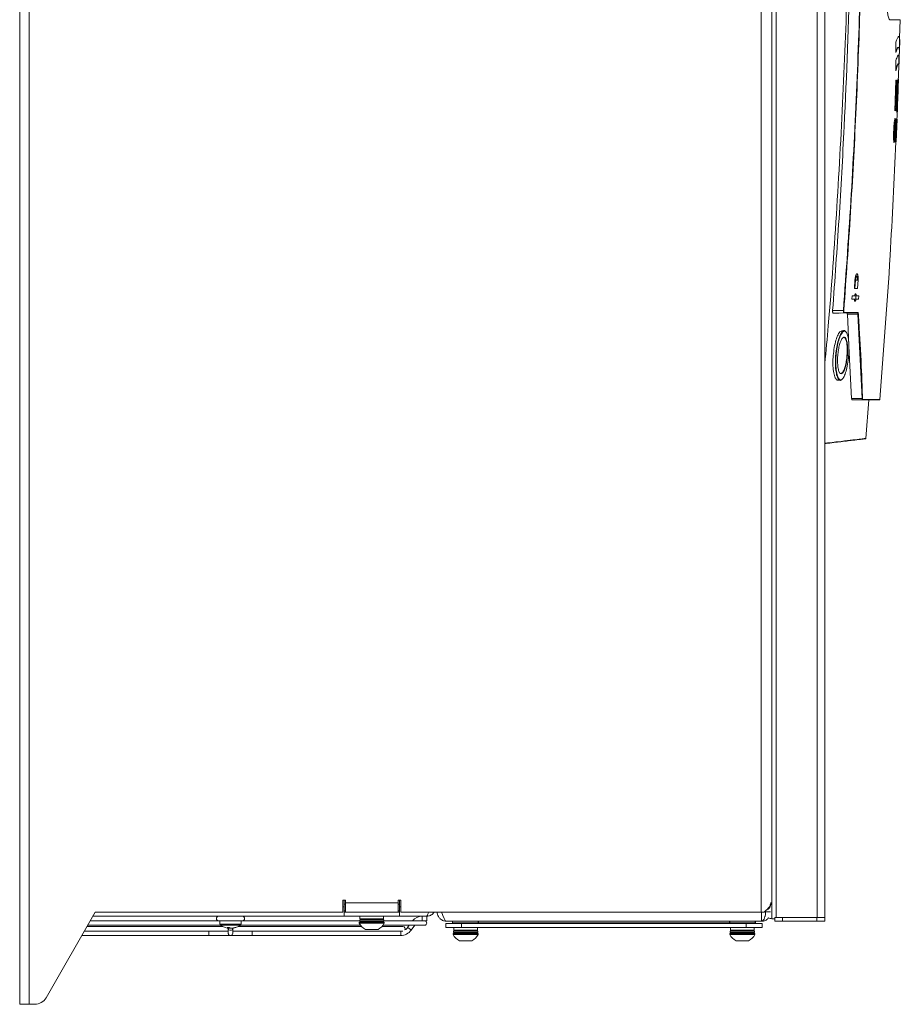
# Model space of a CAD drawing. Header units: millimetres. Extents: x 105 to 1419, y 95 to 961.
# Tile 29 of 43: x 1084 to 1418, y 95 to 468. Entities that reach past the tile are written whole.
import ezdxf

# ---------------------------------------------------------------- set-up
doc = ezdxf.new("R2010")
doc.units = ezdxf.units.MM
doc.header["$LTSCALE"] = 5

msp = doc.modelspace()

# ---------------------------------------------------------------- linework, layer by layer
at = {"color": 7, "linetype": 'Continuous', "lineweight": 15}
for p, q in [((1083.57, 94.74), (1083.57, 959.74)), ((1087.17, 959.74), (1087.17, 94.74)), ((1364.97, 129.74), (1364.97, 924.74)), ((1368.98, 534.74), (1368.98, 127.24)), ((1370.57, 534.24), (1370.57, 127.74)), ((1386.17, 127.74), (1386.17, 534.24)), ((1389.07, 534.24), (1389.07, 127.74)), ((1417.41, 461.54), (1417.6, 468.41)), ((1417.6, 468.41), (1417.64, 468.41)), ((1416.04, 455.99), (1416.02, 459.92)), ((1417.01, 457.91), (1416.9, 457.91)), ((1417.32, 457.24), (1417.38, 459.25)), ((1416.04, 449.06), (1416.04, 452.98)), ((1417.14, 451.46), (1417.18, 452.71)), ((1417.15, 452.65), (1417.23, 455.55)), ((1417.04, 451.68), (1416.92, 451.68)), ((1416.93, 444.89), (1417.1, 450.66)), ((1415.57, 433.81), (1416.01, 445.45)), ((1416.11, 445.45), (1415.94, 440.76)), ((1416.01, 445.45), (1416.11, 445.45)), ((1416.52, 445.45), (1416.09, 433.81)), ((1416.28, 440.76), (1416.45, 445.45)), ((1416.98, 445.45), (1416.4, 433.2)), ((1416.4, 433.2), (1416.68, 445.45)), ((1416.45, 445.45), (1416.52, 445.45)), ((1416.54, 436.84), (1416.95, 445.45)), ((1416.74, 445.45), (1416.54, 436.84)), ((1416.56, 433.82), (1417.06, 445.94)), ((1416.68, 445.45), (1416.74, 445.45)), ((1417.06, 445.94), (1416.93, 442.77)), ((1416.95, 445.45), (1416.98, 445.45)), ((1416.76, 438.06), (1416.94, 442.77)), ((1416.77, 438.06), (1416.92, 442.22)), ((1416.94, 442.77), (1416.92, 442.22)), ((1415.89, 439.4), (1415.67, 433.81)), ((1415.79, 439.4), (1415.89, 439.4)), ((1415.84, 440.76), (1415.94, 440.76)), ((1416.23, 439.4), (1415.89, 439.4)), ((1415.94, 440.76), (1416.28, 440.76)), ((1416.01, 433.81), (1416.23, 439.4)), ((1416.2, 439.4), (1416.25, 440.72)), ((1416.74, 438.08), (1416.69, 436.73)), ((1415.67, 433.81), (1415.57, 433.81)), ((1416.09, 433.81), (1416.01, 433.81)), ((1416.58, 433.82), (1416.56, 433.82)), ((1416.7, 436.73), (1416.58, 433.82)), ((1415.66, 422.06), (1416.03, 430.72)), ((1416.03, 430.72), (1416.15, 430.72)), ((1416.08, 422.06), (1416.45, 430.72)), ((1416.47, 430.72), (1416.1, 422.06)), ((1416.11, 422.06), (1416.48, 430.72)), ((1416.13, 430.27), (1416.23, 430.27)), ((1416.21, 428.67), (1416.3, 430.72)), ((1416.25, 428.67), (1416.34, 430.72)), ((1416.3, 430.72), (1416.44, 430.72)), ((1416.44, 430.72), (1416.35, 428.67)), ((1415.27, 426.37), (1415.37, 426.37)), ((1415.52, 428.91), (1415.62, 428.91)), ((1415.68, 426.37), (1415.78, 426.37)), ((1415.74, 429.57), (1415.84, 429.57)), ((1415.87, 426.82), (1415.97, 426.82)), ((1415.95, 428.86), (1416.05, 428.86)), ((1415.97, 426.82), (1416.05, 428.86)), ((1415.98, 426.82), (1415.97, 426.82)), ((1415.98, 422.06), (1416.27, 428.67)), ((1416.32, 428.67), (1416.03, 422.06)), ((1416.05, 428.86), (1416.07, 428.86)), ((1416.27, 428.67), (1416.21, 428.67)), ((1416.27, 428.67), (1416.32, 428.67)), ((1416.35, 428.67), (1416.32, 428.67)), ((1415.3, 423.84), (1415.4, 423.84)), ((1415.47, 423.17), (1415.57, 423.17)), ((1415.88, 424.92), (1415.76, 422.06)), ((1415.78, 424.92), (1415.88, 424.92)), ((1415.92, 424.92), (1415.88, 424.92)), ((1415.92, 425.31), (1416.02, 425.31)), ((1415.76, 422.06), (1415.66, 422.06)), ((1416.03, 422.06), (1415.98, 422.06)), ((1416.04, 422.06), (1416.08, 422.06)), ((1416.1, 422.06), (1416.08, 422.06)), ((1401.21, 371.05), (1400.73, 371.06)), ((1400.28, 366.37), (1400.51, 369.67)), ((1401.47, 366.35), (1400.28, 366.37)), ((1400.43, 366.37), (1400.66, 369.58)), ((1400.5, 369.58), (1400.75, 369.59)), ((1401.45, 369.6), (1400.75, 369.59)), ((1401.7, 369.67), (1401.47, 366.35)), ((1399.31, 362.34), (1399.4, 363.61)), ((1399.4, 363.61), (1400.36, 363.63)), ((1400.44, 363.63), (1401, 363.64)), ((1400.78, 362.31), (1400.87, 363.64)), ((1401, 363.64), (1401.91, 363.66)), ((1401.91, 363.66), (1401.81, 362.29)), ((1400.27, 362.32), (1399.31, 362.34)), ((1400.34, 362.32), (1400.91, 362.31)), ((1401.81, 362.29), (1400.91, 362.31)), ((1394.85, 357.08), (1398.87, 357.15)), ((1396.46, 357.25), (1401.58, 357.34)), ((1397.61, 356.65), (1398.21, 344.94)), ((1401.44, 357.2), (1398.87, 357.15)), ((1403.23, 324.59), (1401.63, 356.72)), ((1396.41, 350.35), (1395.54, 350.35)), ((1398.23, 344.51), (1399.25, 324.59)), ((1394.04, 331.6), (1394.95, 331.6)), ((1399.25, 324.59), (1403.23, 324.59)), ((1403.32, 324.1), (1399.37, 324.1)), ((1404.64, 309.51), (1405.77, 324.1)), ((1206.17, 134.25), (1207.17, 134.25)), ((1206.17, 129.74), (1206.17, 134.25)), ((1206.67, 131.74), (1206.67, 134.25)), ((1206.67, 132.78), (1207.17, 132.78)), ((1206.67, 128.14), (1206.67, 131.74)), ((1207.17, 134.25), (1207.17, 133.25)), ((1207.17, 133.25), (1227.17, 133.25)), ((1207.17, 129.74), (1207.17, 133.25)), ((1227.17, 134.25), (1228.17, 134.25)), ((1227.17, 133.25), (1227.17, 134.25)), ((1227.17, 133.25), (1227.17, 129.74)), ((1227.17, 132.78), (1227.67, 132.78)), ((1227.67, 134.25), (1227.67, 131.74)), ((1227.67, 131.74), (1227.67, 128.14)), ((1228.17, 134.25), (1228.17, 129.74)), ((1112.17, 129.74), (1093.61, 97.26)), ((1206.67, 128.14), (1111.26, 128.14)), ((1206.17, 129.74), (1112.17, 129.74)), ((1206.67, 130.24), (1207.17, 130.24)), ((1207.17, 129.74), (1206.67, 129.74)), ((1227.67, 128.14), (1206.67, 128.14)), ((1227.17, 129.74), (1207.17, 129.74)), ((1212.67, 128.14), (1212.67, 127.14)), ((1221.67, 127.14), (1212.67, 127.14)), ((1221.67, 127.14), (1221.67, 128.14)), ((1227.17, 130.24), (1227.67, 130.24)), ((1227.67, 129.74), (1227.17, 129.74)), ((1237.87, 128.14), (1227.67, 128.14)), ((1364.97, 129.74), (1228.17, 129.74)), ((1238.02, 128.14), (1237.87, 128.14)), ((1238.02, 126.44), (1238.02, 128.14)), ((1238.68, 129.74), (1238.52, 129.2)), ((1244.07, 128.46), (1243.57, 129.84)), ((1244.57, 127.3), (1244.07, 128.46)), ((1245.07, 126.52), (1244.57, 127.3)), ((1364.97, 129.74), (1365.99, 129.74)), ((1365, 126.52), (1365.02, 127.3)), ((1365.02, 127.3), (1365.04, 128.46)), ((1365.06, 129.84), (1365.04, 128.46)), ((1370.07, 127.24), (1368.98, 127.24)), ((1370.07, 126.24), (1370.07, 127.74)), ((1370.07, 127.74), (1370.57, 127.74)), ((1386.17, 127.74), (1370.57, 127.74)), ((1373.07, 127.74), (1373.07, 126.24)), ((1386.07, 127.74), (1373.07, 127.74)), ((1386.07, 126.24), (1386.07, 127.74)), ((1389.07, 127.74), (1386.17, 127.74)), ((1389.07, 126.24), (1389.07, 127.74)), ((1160.64, 124.24), (1109.03, 124.24)), ((1109.32, 124.74), (1159.81, 124.74)), ((1159.07, 126.44), (1110.29, 126.44)), ((1159.07, 126.44), (1168.07, 126.44)), ((1159.57, 126.44), (1159.57, 125.1)), ((1162.75, 123.62), (1162.57, 123.62)), ((1162.72, 123.62), (1162.72, 123.39)), ((1162.72, 123.39), (1162.72, 121.69)), ((1162.99, 123.62), (1163.46, 123.62)), ((1164.15, 123.62), (1163.69, 123.62)), ((1164.4, 123.62), (1164.58, 123.62)), ((1164.42, 123.39), (1164.42, 123.62)), ((1164.42, 121.69), (1164.42, 123.39)), ((1213.36, 124.24), (1166.51, 124.24)), ((1167.34, 124.74), (1212.93, 124.74)), ((1167.57, 125.1), (1167.57, 126.44)), ((1212.6, 126.44), (1168.07, 126.44)), ((1212.42, 125.94), (1212.42, 125.56)), ((1221.92, 125.94), (1212.42, 125.94)), ((1221.92, 125.56), (1212.42, 125.56)), ((1212.6, 126.74), (1212.6, 126.34)), ((1229, 124.24), (1220.98, 124.24)), ((1221.41, 124.74), (1237.17, 124.74)), ((1221.75, 126.34), (1221.75, 126.74)), ((1237.17, 126.44), (1221.75, 126.44)), ((1221.92, 125.56), (1221.92, 125.94)), ((1231.37, 124.74), (1230.76, 123.89)), ((1232.14, 122.9), (1233.46, 124.74)), ((1237.17, 126.44), (1238.02, 126.44)), ((1245.57, 126.24), (1245.07, 126.52)), ((1245.27, 123.84), (1245.27, 125.44)), ((1245.27, 125.44), (1251.27, 125.44)), ((1251.27, 123.84), (1245.27, 123.84)), ((1364.97, 126.24), (1245.57, 126.24)), ((1247.77, 125.64), (1247.77, 125.44)), ((1248.27, 123.84), (1248.27, 122.84)), ((1251.27, 125.44), (1251.27, 123.84)), ((1359.27, 125.44), (1251.27, 125.44)), ((1359.27, 123.84), (1251.27, 123.84)), ((1257.27, 122.84), (1257.27, 123.84)), ((1257.63, 125.64), (1257.63, 125.44)), ((1352.92, 125.64), (1257.63, 125.64)), ((1352.92, 125.64), (1352.92, 125.44)), ((1353.27, 123.84), (1353.27, 122.84)), ((1359.27, 123.84), (1359.27, 125.44)), ((1359.27, 125.44), (1365.27, 125.44)), ((1365.27, 123.84), (1359.27, 123.84)), ((1362.27, 122.84), (1362.27, 123.84)), ((1362.77, 125.44), (1362.77, 125.64)), ((1364.97, 126.24), (1365, 126.52)), ((1365.27, 125.44), (1365.27, 123.84)), ((1373.07, 126.24), (1370.07, 126.24)), ((1386.07, 126.24), (1373.07, 126.24)), ((1389.07, 126.24), (1386.07, 126.24)), ((1107.09, 120.84), (1155.46, 120.84)), ((1108.06, 122.54), (1162.72, 122.54)), ((1162.97, 121.1), (1163, 121.08)), ((1164.42, 122.54), (1229, 122.54)), ((1171.68, 120.84), (1228.15, 120.84)), ((1219.55, 123.19), (1214.8, 123.19)), ((1248.02, 121.64), (1248.02, 121.26)), ((1257.52, 121.64), (1248.02, 121.64)), ((1257.52, 121.26), (1248.02, 121.26)), ((1248.2, 122.44), (1248.2, 122.04)), ((1257.27, 122.84), (1248.27, 122.84)), ((1257.35, 122.04), (1257.35, 122.44)), ((1257.52, 121.26), (1257.52, 121.64)), ((1353.02, 121.64), (1353.02, 121.26)), ((1362.52, 121.64), (1353.02, 121.64)), ((1362.52, 121.26), (1353.02, 121.26)), ((1353.2, 122.44), (1353.2, 122.04)), ((1362.27, 122.84), (1353.27, 122.84)), ((1362.35, 122.04), (1362.35, 122.44)), ((1362.52, 121.26), (1362.52, 121.64)), ((1255.15, 118.89), (1250.4, 118.89)), ((1360.15, 118.89), (1355.4, 118.89)), ((1087.17, 94.74), (1083.57, 94.74)), ((1087.17, 94.74), (1089.27, 94.74))]:
    msp.add_line(p, q, dxfattribs=at)
at = {"color": 106, "linetype": 'Continuous', "lineweight": 15}
for p, q in [((1401.46, 369.67), (1401.7, 369.67)), ((1398.87, 357.15), (1396.32, 357.11)), ((1206.67, 131.74), (1206.17, 131.74)), ((1228.17, 131.74), (1227.67, 131.74)), ((1236.32, 126.44), (1236.32, 128.14)), ((1366.1, 129.84), (1366.57, 129.84)), ((1366.57, 129.84), (1366.57, 130.25)), ((1368.49, 129.84), (1366.57, 129.84)), ((1161.93, 125.1), (1159.57, 125.1)), ((1161.99, 124.81), (1159.72, 124.81)), ((1167.57, 125.1), (1161.93, 125.1)), ((1167.43, 124.81), (1161.99, 124.81)), ((1221.75, 126.74), (1212.6, 126.74)), ((1221.75, 126.34), (1212.6, 126.34)), ((1257.63, 125.64), (1247.77, 125.64)), ((1362.77, 125.64), (1352.92, 125.64)), ((1228.15, 120.84), (1228.15, 122.54)), ((1257.35, 122.44), (1248.2, 122.44)), ((1257.35, 122.04), (1248.2, 122.04)), ((1362.35, 122.44), (1353.2, 122.44)), ((1362.35, 122.04), (1353.2, 122.04))]:
    msp.add_line(p, q, dxfattribs=at)
at = {"color": 7, "linetype": 'Continuous', "lineweight": 15, "flags": 128}
for points in [[(1392.03, 358.03), (1394.04, 358.07), (1396.13, 358.1)], [(1396.32, 357.11), (1394.46, 357.08), (1394.04, 357.07), (1392.25, 357.04)], [(1401.63, 356.72), (1399.65, 356.68), (1397.61, 356.65)], [(1162.57, 123.62), (1162.44, 123.64), (1162.32, 123.66)], [(1163.46, 123.62), (1163.52, 123.64), (1163.57, 123.66)]]:
    msp.add_lwpolyline(points, dxfattribs=at)
at = {"color": 106, "linetype": 'Continuous', "lineweight": 15, "flags": 128}
for points in [[(1164.42, 123.39), (1164.36, 123.2), (1164.17, 123.04), (1163.9, 122.94), (1163.57, 122.9), (1163.25, 122.94), (1162.97, 123.04), (1162.79, 123.2), (1162.72, 123.39), (1162.72, 123.39)], [(1232.14, 122.9), (1232.09, 122.94), (1231.94, 123.04), (1231.71, 123.2), (1231.45, 123.39), (1231.18, 123.58), (1230.96, 123.74), (1230.81, 123.85), (1230.76, 123.89)]]:
    msp.add_lwpolyline(points, dxfattribs=at)
at = {"color": 7, "linetype": 'Continuous', "lineweight": 15}
for centre, radius, start, end in [((1392.67, 312.17), 46.06, 85.519, 85.6947), ((1396.31, 357.25), 0.146, 272.0722, 357.196), ((1401.43, 357.34), 0.148, 271.7183, 356.8233), ((1401.64, 356.89), 0.17, 267.3727, 322.7369), ((1403.24, 324.75), 0.16, 264.6487, 323.9366), ((1403.32, 324.25), 0.149, 270.4462, 355.7689), ((1409.78, 324.25), 0.15, 242.9281, 354.8596), ((1404.52, 309.53), 0.15, 276.8426, 351.926), ((1159.07, 127.29), 0.85, 90, 270), ((1168.07, 127.29), 0.85, 270, 90), ((1213, 126.74), 0.4, 90, 180), ((1221.35, 126.74), 0.4, 0, 90), ((1236.32, 123.23), 4.91, 90, 139.1777), ((1368.98, 130.74), 3.5, 247.6316, 270), ((1159.93, 125.1), 0.36, 180, 233.6416), ((1163.57, 130.04), 6.5, 233.6416, 258.8879), ((1162.76, 129.83), 5.97, 265.4915, 274.5085), ((1163.24, 125.06), 1.52, 231.2174, 251.061), ((1163.79, 128.96), 5.4, 258.654, 261.5686), ((1164.18, 125.06), 1.52, 231.2174, 251.061), ((1163.35, 129.03), 5.47, 278.4557, 289.4596), ((1163.77, 129.03), 5.47, 278.4557, 289.4596), ((1163.57, 130.04), 6.5, 281.1121, 306.3584), ((1165.38, 125.08), 1.22, 260.0205, 279.9795), ((1167.21, 125.1), 0.36, 306.3584, 0), ((1217.17, 127.95), 5.32, 206.6616, 243.4591), ((1213, 126.34), 0.4, 180, 270), ((1217.17, 127.95), 5.32, 296.5409, 333.3384), ((1221.35, 126.34), 0.4, 270, 0), ((1229, 123.39), 0.85, 329.3404, 90), ((1228.15, 125.75), 3.21, 299.5179, 324.4648), ((1237.17, 125.59), 0.85, 0.0565, 90), ((1237.17, 125.59), 0.85, 270, 0.0565), ((1248.77, 125.64), 1, 143.1301, 180), ((1361.77, 125.64), 1, 0, 36.8699), ((1163.57, 121.69), 0.85, 180, 0), ((1228.15, 125.75), 4.91, 270, 324.4648), ((1252.77, 123.65), 5.32, 206.6616, 243.4591), ((1248.6, 122.44), 0.4, 90, 180), ((1248.6, 122.04), 0.4, 180, 270), ((1252.77, 123.65), 5.32, 296.5409, 333.3384), ((1256.95, 122.44), 0.4, 0, 90), ((1256.95, 122.04), 0.4, 270, 0), ((1357.77, 123.65), 5.32, 206.6616, 243.4591), ((1353.6, 122.44), 0.4, 90, 180), ((1353.6, 122.04), 0.4, 180, 270), ((1357.77, 123.65), 5.32, 296.5409, 333.3384), ((1361.95, 122.44), 0.4, 0, 90), ((1361.95, 122.04), 0.4, 270, 0), ((1089.27, 99.74), 5, 270, 330.2551)]:
    msp.add_arc(centre, radius, start, end, dxfattribs=at)
for points, knots in [([(1392.03, 358.03), (1392.87, 369.66), (1394.55, 392.91), (1396.9, 435.87), (1398.9, 486.91), (1399.29, 526.33), (1399.48, 546.04)], [0, 0, 0, 0, 0.185815, 0.371664, 0.68575, 1, 1, 1, 1]), ([(1398.55, 534.97), (1398.33, 519.11), (1397.91, 488.21), (1396.21, 442.31), (1393.74, 397.27), (1391.35, 362.48), (1389.52, 342.71), (1389.07, 337.94)], [0, 0, 0, 0, 0.241263, 0.469754, 0.698246, 0.927041, 1, 1, 1, 1]), ([(1396.13, 358.1), (1397.17, 372.81), (1399.26, 402.23), (1401.42, 446.44), (1402.94, 490.69), (1403.3, 520.21), (1403.48, 534.97)], [0, 0, 0, 0, 0.249854, 0.499708, 0.749854, 1, 1, 1, 1]), ([(1403.62, 534.97), (1403.62, 534.87), (1403.62, 534.37), (1403.6, 532.27), (1403.53, 523.87), (1403.24, 503.07), (1402.46, 471.08), (1400.95, 433.04), (1398.94, 395.38), (1397.16, 370.52), (1396.27, 358.09)], [0, 0, 0, 0, 0.0016943, 0.0084714, 0.03558, 0.144015, 0.3609132, 0.5778113, 0.7889057, 1, 1, 1, 1]), ([(1413.77, 468.41), (1413.62, 468.53), (1413.31, 468.76), (1412.97, 470.36), (1412.72, 472.18), (1412.53, 474.26), (1412.44, 475.93), (1412.39, 476.91)], [0, 0, 0, 0, 0.230033, 0.459519, 0.616298, 0.773339, 1, 1, 1, 1]), ([(1417.67, 468.41), (1417.69, 468.41), (1417.74, 468.41), (1417.34, 468.41), (1416.57, 468.41), (1415.41, 468.41), (1414.32, 468.41), (1413.77, 468.41)], [0, 0, 0, 0, 0.117114, 0.337419, 0.557724, 0.778862, 1, 1, 1, 1]), ([(1416.02, 459.92), (1416.19, 460.38), (1416.52, 461.3), (1416.91, 462.03), (1417.21, 462.2), (1417.41, 461.75), (1417.51, 460.75), (1417.5, 459.3), (1417.44, 457.94), (1417.36, 457.07), (1417.35, 456.86)], [0, 0, 0, 0, 0.1344506, 0.2688703, 0.4088167, 0.548782, 0.6840732, 0.8194242, 0.957027, 1, 1, 1, 1]), ([(1417.38, 459.25), (1417.39, 459.4), (1417.42, 460.23), (1417.37, 461.27), (1417.24, 462.05), (1417.08, 462.07), (1417.03, 462.07)], [0, 0, 0, 0, 0.079299, 0.44645, 0.813348, 1, 1, 1, 1]), ([(1417.37, 455.54), (1417.38, 455.82), (1417.4, 456.5), (1417.33, 457.26), (1417.21, 457.79), (1417.01, 457.97), (1416.75, 457.76), (1416.43, 457.15), (1416.16, 456.37), (1416.04, 455.99)], [0, 0, 0, 0, 0.117894, 0.286896, 0.429739, 0.572542, 0.718837, 0.865088, 1, 1, 1, 1]), ([(1416.04, 456.27), (1416.15, 456.59), (1416.4, 457.33), (1416.69, 457.84), (1416.84, 457.85), (1416.9, 457.86)], [0, 0, 0, 0, 0.303163, 0.700232, 1, 1, 1, 1]), ([(1416.04, 452.98), (1416.25, 453.58), (1416.67, 454.8), (1417.04, 455.11), (1417.24, 454.63), (1417.33, 453.43), (1417.25, 452.11), (1417.19, 451.31)], [0, 0, 0, 0, 0.206582, 0.417789, 0.580427, 0.744507, 1, 1, 1, 1]), ([(1417.18, 452.71), (1417.19, 453.15), (1417.21, 454.07), (1417.09, 454.77), (1416.97, 455.04), (1416.89, 454.98), (1416.89, 454.97)], [0, 0, 0, 0, 0.343386, 0.720465, 0.998548, 1, 1, 1, 1]), ([(1417.21, 450.66), (1417.21, 450.88), (1417.22, 451.41), (1417.1, 451.74), (1416.91, 451.63), (1416.68, 451.19), (1416.4, 450.38), (1416.16, 449.5), (1416.04, 449.06)], [0, 0, 0, 0, 0.1737367, 0.4059195, 0.5524338, 0.6989128, 0.8494606, 1, 1, 1, 1]), ([(1416.04, 449.4), (1416.18, 449.91), (1416.51, 451.07), (1416.79, 451.67), (1416.89, 451.62), (1416.92, 451.6)], [0, 0, 0, 0, 0.355549, 0.806811, 1, 1, 1, 1]), ([(1416.43, 430.72), (1416.52, 432.14), (1416.63, 434.14), (1416.68, 436.15), (1416.7, 436.73)], [0, 0, 0, 0, 0.708801, 1, 1, 1, 1]), ([(1415.43, 429.57), (1415.46, 429.78), (1415.53, 430.34), (1415.62, 430.82), (1415.68, 430.88), (1415.71, 430.9)], [0, 0, 0, 0, 0.2672431, 0.7108316, 1, 1, 1, 1]), ([(1415.71, 430.9), (1415.72, 430.88), (1415.77, 430.83), (1415.82, 430.37), (1415.84, 429.8), (1415.84, 429.57)], [0, 0, 0, 0, 0.269396, 0.712909, 1, 1, 1, 1]), ([(1416.1, 428.81), (1416.1, 428.85), (1416.11, 429.18), (1416.13, 429.73), (1416.13, 430.09), (1416.13, 430.27)], [0, 0, 0, 0, 0.056452, 0.542164, 1, 1, 1, 1]), ([(1416.15, 430.72), (1416.16, 430.72), (1416.18, 430.72), (1416.21, 430.66), (1416.22, 430.49), (1416.23, 430.31), (1416.23, 430.27)], [0, 0, 0, 0, 0.302898, 0.606241, 0.911787, 1, 1, 1, 1]), ([(1416.23, 430.27), (1416.23, 430.13), (1416.23, 429.81), (1416.21, 429.01), (1416.18, 428.29), (1416.16, 427.85), (1416.16, 427.78)], [0, 0, 0, 0, 0.24255, 0.54393, 0.926338, 1, 1, 1, 1]), ([(1415.17, 422.88), (1415.16, 423.12), (1415.14, 423.68), (1415.15, 424.89), (1415.18, 425.87), (1415.2, 426.37)], [0, 0, 0, 0, 0.262989, 0.624908, 1, 1, 1, 1]), ([(1415.2, 426.37), (1415.21, 426.68), (1415.25, 427.48), (1415.33, 428.62), (1415.4, 429.28), (1415.43, 429.57)], [0, 0, 0, 0, 0.260182, 0.668428, 1, 1, 1, 1]), ([(1415.27, 426.37), (1415.25, 426), (1415.23, 425.36), (1415.23, 424.56), (1415.24, 424.07), (1415.27, 423.86), (1415.3, 423.84), (1415.3, 423.84)], [0, 0, 0, 0, 0.294974, 0.50262, 0.711299, 0.896975, 1, 1, 1, 1]), ([(1415.52, 428.91), (1415.51, 428.89), (1415.47, 428.84), (1415.42, 428.47), (1415.36, 427.92), (1415.31, 427.2), (1415.28, 426.66), (1415.27, 426.37)], [0, 0, 0, 0, 0.191856, 0.384088, 0.571396, 0.773966, 1, 1, 1, 1]), ([(1415.4, 423.84), (1415.39, 423.86), (1415.36, 423.9), (1415.33, 424.27), (1415.33, 424.83), (1415.34, 425.54), (1415.36, 426.08), (1415.37, 426.37)], [0, 0, 0, 0, 0.1962533, 0.3933313, 0.5758975, 0.7694296, 1, 1, 1, 1]), ([(1415.37, 426.37), (1415.38, 426.7), (1415.42, 427.36), (1415.48, 428.2), (1415.55, 428.73), (1415.6, 428.9), (1415.62, 428.91), (1415.62, 428.91)], [0, 0, 0, 0, 0.259407, 0.520258, 0.743544, 0.936279, 1, 1, 1, 1]), ([(1415.65, 426.37), (1415.63, 425.98), (1415.6, 425.32), (1415.53, 424.52), (1415.48, 424.03), (1415.43, 423.85), (1415.41, 423.84), (1415.4, 423.84)], [0, 0, 0, 0, 0.30572, 0.519125, 0.733481, 0.924872, 1, 1, 1, 1]), ([(1415.47, 423.17), (1415.49, 423.4), (1415.54, 423.99), (1415.62, 425.1), (1415.66, 425.98), (1415.68, 426.37)], [0, 0, 0, 0, 0.260788, 0.671213, 1, 1, 1, 1]), ([(1415.78, 426.37), (1415.76, 426.06), (1415.73, 425.26), (1415.65, 424.12), (1415.59, 423.46), (1415.57, 423.17)], [0, 0, 0, 0, 0.26071, 0.67507, 1, 1, 1, 1]), ([(1415.62, 428.91), (1415.64, 428.89), (1415.66, 428.84), (1415.69, 428.48), (1415.69, 427.93), (1415.68, 427.21), (1415.66, 426.66), (1415.65, 426.37)], [0, 0, 0, 0, 0.189887, 0.38004, 0.56754, 0.771715, 1, 1, 1, 1]), ([(1415.68, 426.37), (1415.69, 426.68), (1415.72, 427.48), (1415.75, 428.62), (1415.74, 429.28), (1415.74, 429.57)], [0, 0, 0, 0, 0.260726, 0.673016, 1, 1, 1, 1]), ([(1415.84, 429.57), (1415.84, 429.35), (1415.85, 428.76), (1415.83, 427.64), (1415.79, 426.77), (1415.78, 426.37)], [0, 0, 0, 0, 0.260814, 0.668126, 1, 1, 1, 1]), ([(1415.92, 425.31), (1415.93, 425.43), (1415.95, 425.69), (1415.99, 426.24), (1416.01, 426.67), (1416.02, 426.89)], [0, 0, 0, 0, 0.328894, 0.657665, 1, 1, 1, 1]), ([(1416.09, 427.85), (1416.08, 427.7), (1416.07, 427.47), (1416.05, 427.19), (1416.04, 427), (1416.01, 426.83), (1416, 426.82), (1415.98, 426.82)], [0, 0, 0, 0, 0.204773, 0.323078, 0.441793, 0.604188, 1, 1, 1, 1]), ([(1416.16, 427.78), (1416.14, 427.34), (1416.11, 426.64), (1416.06, 425.77), (1416.03, 425.46), (1416.02, 425.31)], [0, 0, 0, 0, 0.454374, 0.73253, 1, 1, 1, 1]), ([(1416.07, 428.86), (1416.08, 428.86), (1416.09, 428.85), (1416.1, 428.75), (1416.11, 428.59), (1416.11, 428.37), (1416.1, 428.11), (1416.09, 427.93), (1416.09, 427.85)], [0, 0, 0, 0, 0.295205, 0.491117, 0.616247, 0.742325, 0.885739, 1, 1, 1, 1]), ([(1415.32, 421.84), (1415.3, 421.86), (1415.27, 421.89), (1415.21, 422.17), (1415.19, 422.6), (1415.17, 422.88)], [0, 0, 0, 0, 0.265397, 0.514918, 1, 1, 1, 1]), ([(1415.27, 421.92), (1415.27, 421.93), (1415.31, 421.98), (1415.38, 422.38), (1415.44, 422.94), (1415.47, 423.17)], [0, 0, 0, 0, 0.067069, 0.626204, 1, 1, 1, 1]), ([(1415.57, 423.17), (1415.54, 422.96), (1415.48, 422.41), (1415.4, 421.93), (1415.34, 421.87), (1415.32, 421.84)], [0, 0, 0, 0, 0.265534, 0.704616, 1, 1, 1, 1]), ([(1415.82, 424.92), (1415.83, 424.92), (1415.85, 424.93), (1415.88, 424.98), (1415.9, 425.18), (1415.92, 425.31)], [0, 0, 0, 0, 0.285951, 0.572308, 1, 1, 1, 1]), ([(1416.02, 425.31), (1416.01, 425.22), (1415.99, 425.04), (1415.96, 424.93), (1415.94, 424.92), (1415.92, 424.92)], [0, 0, 0, 0, 0.288002, 0.558182, 1, 1, 1, 1]), ([(1409.92, 324.24), (1411.34, 342.46), (1413.87, 375.04), (1415.35, 407.68), (1416, 422.07)], [0, 0, 0, 0, 0.5592489, 1, 1, 1, 1]), ([(1400.51, 369.67), (1400.53, 369.94), (1400.58, 370.46), (1400.73, 371.15), (1400.92, 371.68), (1401.13, 372), (1401.34, 372.05), (1401.53, 371.82), (1401.66, 371.33), (1401.73, 370.66), (1401.73, 370.08), (1401.71, 369.75), (1401.7, 369.67)], [0, 0, 0, 0, 0.104651, 0.209209, 0.316256, 0.426764, 0.53937, 0.651668, 0.76136, 0.86746, 0.970676, 1, 1, 1, 1]), ([(1400.75, 369.59), (1400.76, 369.72), (1400.78, 370.02), (1400.86, 370.43), (1400.96, 370.77), (1401.08, 371), (1401.21, 371.08), (1401.32, 370.99), (1401.41, 370.75), (1401.46, 370.38), (1401.48, 369.97), (1401.46, 369.71), (1401.45, 369.6)], [0, 0, 0, 0, 0.090704, 0.190914, 0.293221, 0.398932, 0.507193, 0.615942, 0.722794, 0.826285, 0.926588, 1, 1, 1, 1]), ([(1400.36, 363.63), (1400.4, 363.76), (1400.46, 364.02), (1400.58, 364.28), (1400.71, 364.41), (1400.83, 364.36), (1400.93, 364.15), (1400.98, 363.88), (1401, 363.69), (1401, 363.64)], [0, 0, 0, 0, 0.1482654, 0.3058546, 0.4668513, 0.6294485, 0.7899856, 0.9457769, 1, 1, 1, 1]), ([(1400.91, 362.31), (1400.88, 362.18), (1400.81, 361.92), (1400.69, 361.66), (1400.56, 361.54), (1400.44, 361.59), (1400.34, 361.81), (1400.29, 362.09), (1400.27, 362.27), (1400.27, 362.32)], [0, 0, 0, 0, 0.148424, 0.306225, 0.467298, 0.63003, 0.790858, 0.946992, 1, 1, 1, 1]), ([(1392.25, 357.04), (1392.22, 357.05), (1392.15, 357.07), (1392.07, 357.25), (1392.02, 357.51), (1392.01, 357.79), (1392.02, 357.97), (1392.03, 358.03)], [0, 0, 0, 0, 0.224976, 0.450268, 0.667078, 0.873276, 1, 1, 1, 1]), ([(1396.32, 357.11), (1396.29, 357.12), (1396.23, 357.14), (1396.17, 357.32), (1396.13, 357.58), (1396.12, 357.86), (1396.13, 358.04), (1396.13, 358.1)], [0, 0, 0, 0, 0.223237, 0.447751, 0.664936, 0.872206, 1, 1, 1, 1]), ([(1396.27, 358.09), (1396.27, 358.04), (1396.26, 357.89), (1396.27, 357.65), (1396.31, 357.43), (1396.37, 357.27), (1396.43, 357.26), (1396.46, 357.25)], [0, 0, 0, 0, 0.127248, 0.333547, 0.550242, 0.775269, 1, 1, 1, 1]), ([(1397.61, 356.65), (1397.6, 356.74), (1397.58, 356.91), (1397.52, 357.09), (1397.47, 357.11), (1397.44, 357.13)], [0, 0, 0, 0, 0.319144, 0.638033, 1, 1, 1, 1]), ([(1401.63, 356.72), (1401.62, 356.81), (1401.6, 356.99), (1401.53, 357.16), (1401.47, 357.19), (1401.44, 357.2)], [0, 0, 0, 0, 0.328162, 0.663664, 1, 1, 1, 1]), ([(1401.58, 357.34), (1401.61, 357.32), (1401.67, 357.3), (1401.74, 357.1), (1401.77, 356.89), (1401.78, 356.78)], [0, 0, 0, 0, 0.335223, 0.67076, 1, 1, 1, 1]), ([(1401.78, 356.78), (1401.78, 356.7), (1401.81, 356.27), (1401.94, 354.48), (1402.41, 347.3), (1402.96, 337.02), (1403.26, 328.1), (1403.37, 324.65)], [0, 0, 0, 0, 0.00798, 0.039901, 0.167585, 0.678342, 1, 1, 1, 1]), ([(1392.25, 340.97), (1392.36, 342.02), (1392.59, 344.1), (1393.26, 346.87), (1394.07, 348.98), (1394.89, 350.23), (1395.36, 350.22), (1395.54, 350.22)], [0, 0, 0, 0, 0.207922, 0.415614, 0.629246, 0.850713, 1, 1, 1, 1]), ([(1393.18, 340.98), (1393.19, 341.07), (1393.28, 342.16), (1393.56, 344.28), (1394.2, 346.97), (1395.01, 349.1), (1395.89, 350.25), (1396.55, 350.58), (1396.81, 350.16), (1396.85, 350.1)], [0, 0, 0, 0, 0.015274, 0.194831, 0.378493, 0.569208, 0.766698, 0.967333, 1, 1, 1, 1]), ([(1393.32, 340.97), (1393.27, 340.06), (1393.16, 338.11), (1393.34, 335.37), (1393.8, 333.14), (1394.5, 331.82), (1395.33, 331.6), (1396.19, 332.49), (1396.97, 334.32), (1397.61, 336.87), (1398, 339.45), (1398.22, 342.08), (1398.27, 344.68), (1398.08, 347.34), (1397.61, 349.31), (1396.9, 350.3), (1396.05, 350.16), (1395.15, 348.94), (1394.35, 346.87), (1393.68, 344.14), (1393.44, 342.05), (1393.32, 340.97)], [0, 0, 0, 0, 0.046671, 0.099091, 0.153563, 0.2096, 0.266037, 0.32172, 0.375955, 0.429018, 0.482123, 0.51189, 0.563285, 0.61588, 0.670331, 0.726485, 0.783247, 0.839125, 0.893073, 0.945003, 1, 1, 1, 1]), ([(1393.97, 340.98), (1394.01, 341.31), (1394.11, 342.39), (1394.41, 344.19), (1394.94, 346.08), (1395.58, 347.44), (1396.25, 348.09), (1396.87, 347.89), (1397.36, 346.86), (1397.65, 345.16), (1397.72, 343.3), (1397.65, 341.33), (1397.46, 339.3), (1397.06, 337.14), (1396.53, 335.39), (1395.9, 334.23), (1395.25, 333.85), (1394.65, 334.31), (1394.18, 335.57), (1393.91, 337.45), (1393.87, 339.36), (1393.95, 340.55), (1393.97, 340.98)], [0, 0, 0, 0, 0.022292, 0.073398, 0.126012, 0.180646, 0.236895, 0.29355, 0.349201, 0.403018, 0.455112, 0.485503, 0.537689, 0.589838, 0.64305, 0.697887, 0.753985, 0.810408, 0.865918, 0.919582, 0.97135, 1, 1, 1, 1]), ([(1395.13, 334.16), (1395.34, 334.22), (1395.77, 334.36), (1396.39, 335.53), (1396.92, 337.23), (1397.32, 339.35), (1397.51, 341.33), (1397.58, 343.26), (1397.51, 345.08), (1397.21, 346.73), (1396.78, 347.73), (1396.41, 347.75), (1396.25, 347.76)], [0, 0, 0, 0, 0.10978, 0.218949, 0.324866, 0.428636, 0.532447, 0.59289, 0.696495, 0.803545, 0.914279, 1, 1, 1, 1]), ([(1394.04, 331.62), (1394.04, 331.61), (1393.74, 331.42), (1393.19, 332.1), (1392.55, 333.68), (1392.17, 336.21), (1392.1, 338.78), (1392.21, 340.39), (1392.25, 340.97)], [0, 0, 0, 0, 0.0065186, 0.2335587, 0.4573141, 0.6736854, 0.8820666, 1, 1, 1, 1]), ([(1395.33, 331.79), (1395.29, 331.74), (1394.96, 331.37), (1394.36, 331.75), (1393.66, 333.01), (1393.2, 335.29), (1393.02, 338.07), (1393.13, 340.05), (1393.18, 340.98)], [0, 0, 0, 0, 0.032028, 0.237231, 0.441046, 0.639265, 0.830089, 1, 1, 1, 1]), ([(1399.37, 324.1), (1399.35, 324.12), (1399.31, 324.14), (1399.26, 324.31), (1399.25, 324.49), (1399.25, 324.59)], [0, 0, 0, 0, 0.332773, 0.665782, 1, 1, 1, 1]), ([(1403.32, 324.1), (1403.31, 324.12), (1403.27, 324.14), (1403.24, 324.31), (1403.23, 324.49), (1403.23, 324.59)], [0, 0, 0, 0, 0.331935, 0.664821, 1, 1, 1, 1]), ([(1409.77, 324.1), (1409.78, 324.1), (1409.86, 324.1), (1409.56, 324.1), (1408.82, 324.1), (1407.51, 324.1), (1405.74, 324.1), (1404.13, 324.1), (1403.32, 324.1)], [0, 0, 0, 0, 0.007265, 0.205417, 0.403569, 0.602774, 0.801979, 1, 1, 1, 1]), ([(1403.37, 324.65), (1403.37, 324.57), (1403.38, 324.42), (1403.42, 324.27), (1403.45, 324.25), (1403.47, 324.24)], [0, 0, 0, 0, 0.334476, 0.667341, 1, 1, 1, 1]), ([(1403.47, 324.24), (1404.27, 324.24), (1405.88, 324.24), (1407.65, 324.24), (1408.96, 324.24), (1409.7, 324.24), (1410.01, 324.24), (1409.93, 324.24), (1409.92, 324.24)], [0, 0, 0, 0, 0.198021, 0.396173, 0.594324, 0.793529, 0.992734, 1, 1, 1, 1]), ([(1389.07, 307.65), (1389.76, 307.73), (1391.54, 307.94), (1394.96, 308.35), (1398.92, 308.83), (1402.26, 309.23), (1404.31, 309.47), (1404.53, 309.5), (1404.63, 309.51)], [0, 0, 0, 0, 0.066907, 0.171688, 0.381322, 0.590956, 0.801373, 1, 1, 1, 1]), ([(1404.5, 309.38), (1404.39, 309.36), (1404.18, 309.34), (1402.13, 309.09), (1398.8, 308.69), (1394.83, 308.22), (1391.45, 307.81), (1389.72, 307.6), (1389.07, 307.53)], [0, 0, 0, 0, 0.199427, 0.409935, 0.621228, 0.831736, 0.936953, 1, 1, 1, 1]), ([(1396.65, 308.43), (1397.46, 308.53), (1399.63, 308.79), (1401.89, 309.06), (1403.29, 309.23)], [0, 0, 0, 0, 0.37729, 1, 1, 1, 1]), ([(1365.99, 129.74), (1366.36, 130.04), (1366.71, 130.34), (1367.34, 130.94), (1367.62, 131.24), (1368.09, 131.84), (1368.27, 132.14), (1368.51, 132.74), (1368.57, 133.04), (1368.57, 133.34)], [0, 0, 0, 0, 0.25, 0.25, 0.5, 0.5, 0.75, 0.75, 1, 1, 1, 1]), ([(1366.97, 130.68), (1367.16, 130.73), (1367.54, 130.85), (1368.05, 131.24), (1368.48, 131.83), (1368.54, 132.35), (1368.57, 132.64)], [0, 0, 0, 0, 0.1809469, 0.3604567, 0.6460419, 1, 1, 1, 1]), ([(1240.82, 129.74), (1240.66, 129.51), (1240.18, 128.84), (1239.13, 128.3), (1238.29, 128.14), (1237.88, 128.14), (1237.87, 128.14)], [0, 0, 0, 0, 0.215057, 0.622006, 0.997371, 1, 1, 1, 1]), ([(1238.36, 128.75), (1238.3, 128.63), (1238.14, 128.26), (1237.98, 128.19), (1237.87, 128.14)], [0, 0, 0, 0, 0.335588, 1, 1, 1, 1]), ([(1238.52, 129.2), (1238.52, 129.2), (1238.47, 129.03), (1238.41, 128.89), (1238.36, 128.75)], [0, 0, 0, 0, 0.001692, 1, 1, 1, 1]), ([(1241.97, 129.84), (1242, 129.52), (1242.05, 128.88), (1242.46, 127.94), (1243.22, 127.02), (1244.31, 126.39), (1245.16, 126.24), (1245.57, 126.24), (1245.57, 126.24)], [0, 0, 0, 0, 0.1395692, 0.2784943, 0.4749126, 0.7477324, 0.9982476, 1, 1, 1, 1]), ([(1364.97, 126.24), (1364.97, 126.24), (1364.98, 126.24), (1364.98, 126.24), (1364.99, 126.24), (1364.99, 126.24), (1365.18, 126.25), (1365.55, 126.41), (1366.03, 127.05), (1366.3, 127.77), (1366.47, 128.5), (1366.55, 129.1), (1366.57, 129.63), (1366.57, 129.84), (1366.57, 129.84)], [0, 0, 0, 0, 0.002053, 0.002359, 0.005678, 0.007705, 0.008209, 0.247793, 0.465333, 0.683631, 0.728586, 0.894023, 0.99999, 1, 1, 1, 1]), ([(1367.64, 127.51), (1367.54, 127.37), (1367.18, 126.88), (1366.56, 126.58), (1365.96, 126.38), (1365.67, 126.3), (1365.39, 126.26), (1365.22, 126.25), (1365.12, 126.25), (1365.06, 126.24), (1365.03, 126.24), (1365.02, 126.24), (1365.02, 126.24), (1365.01, 126.24), (1365, 126.24), (1364.99, 126.24), (1364.99, 126.24), (1364.98, 126.24), (1364.98, 126.24), (1364.97, 126.24)], [0, 0, 0, 0, 0.162845, 0.570274, 0.638056, 0.792686, 0.869417, 0.924203, 0.955654, 0.973928, 0.984615, 0.985032, 0.985259, 0.98617, 0.989804, 0.993971, 0.995763, 0.996317, 1, 1, 1, 1]), ([(1162.99, 123.62), (1163, 123.71), (1163.01, 123.82), (1163.02, 123.94), (1163.02, 123.97)], [0, 0, 0, 0, 0.740534, 1, 1, 1, 1]), ([(1257.63, 125.64), (1257.62, 125.74), (1257.61, 125.92), (1257.54, 126.13), (1257.48, 126.22), (1257.46, 126.24)], [0, 0, 0, 0, 0.418679, 0.836103, 1, 1, 1, 1]), ([(1352.92, 125.64), (1352.93, 125.74), (1352.94, 125.92), (1353.01, 126.13), (1353.07, 126.22), (1353.09, 126.24)], [0, 0, 0, 0, 0.418679, 0.836112, 1, 1, 1, 1]), ([(1162.72, 122.52), (1162.51, 122.52), (1162.04, 122.52), (1160.61, 122.52), (1158.33, 122.54), (1156.37, 122.54), (1155.4, 122.54)], [0, 0, 0, 0, 0.146305, 0.325681, 0.666595, 1, 1, 1, 1]), ([(1155.4, 120.84), (1156.33, 120.84), (1157.74, 120.85), (1159.5, 120.86), (1160.74, 120.86), (1161.83, 120.87), (1162.69, 120.87), (1163.29, 120.86), (1163.37, 120.86), (1163.41, 120.86)], [0, 0, 0, 0, 0.21455, 0.323913, 0.436417, 0.555268, 0.685026, 0.831237, 1, 1, 1, 1]), ([(1162.75, 121.89), (1162.75, 121.88), (1162.72, 121.8), (1162.72, 121.65), (1162.73, 121.49), (1162.77, 121.42), (1162.77, 121.42)], [0, 0, 0, 0, 0.067755, 0.477266, 0.980199, 1, 1, 1, 1]), ([(1163.73, 120.86), (1163.78, 120.86), (1163.86, 120.86), (1164.45, 120.87), (1165.32, 120.87), (1166.41, 120.86), (1167.65, 120.86), (1169.41, 120.85), (1170.82, 120.84), (1171.75, 120.84)], [0, 0, 0, 0, 0.1687632, 0.3149744, 0.4447316, 0.5635838, 0.6760879, 0.7854504, 1, 1, 1, 1]), ([(1171.75, 122.54), (1170.78, 122.54), (1168.81, 122.54), (1166.54, 122.52), (1165.11, 122.52), (1164.63, 122.52), (1164.42, 122.52)], [0, 0, 0, 0, 0.333405, 0.674319, 0.853695, 1, 1, 1, 1])]:
    msp.add_open_spline(points, degree=3, knots=knots, dxfattribs=at)
at = {"color": 106, "linetype": 'Continuous', "lineweight": 15}
for points, knots in [([(1155.4, 122.54), (1155.4, 122.53), (1155.4, 122.5), (1155.4, 122.31), (1155.4, 122.03), (1155.4, 121.8), (1155.4, 121.69)], [0, 0, 0, 0, 0.249927, 0.499943, 0.749968, 1, 1, 1, 1]), ([(1155.4, 121.69), (1155.4, 121.58), (1155.4, 121.36), (1155.4, 121.08), (1155.4, 120.89), (1155.4, 120.84), (1155.4, 120.84), (1155.4, 120.84)], [0, 0, 0, 0, 0.249998, 0.499971, 0.749966, 0.999952, 1, 1, 1, 1]), ([(1162.72, 121.69), (1162.74, 121.58), (1162.77, 121.36), (1162.89, 121.15), (1162.99, 121.08), (1163, 121.08)], [0, 0, 0, 0, 0.4789559, 0.9578643, 1, 1, 1, 1]), ([(1171.75, 120.84), (1171.75, 120.86), (1171.75, 120.88), (1171.75, 121.08), (1171.75, 121.36), (1171.75, 121.69), (1171.75, 122.03), (1171.75, 122.31), (1171.75, 122.5), (1171.75, 122.54), (1171.75, 122.54), (1171.75, 122.54)], [0, 0, 0, 0, 0.124971, 0.249971, 0.37496, 0.499961, 0.624963, 0.749961, 0.874955, 0.999951, 1, 1, 1, 1])]:
    msp.add_open_spline(points, degree=3, knots=knots, dxfattribs=at)

doc.saveas('drawing.dxf')
